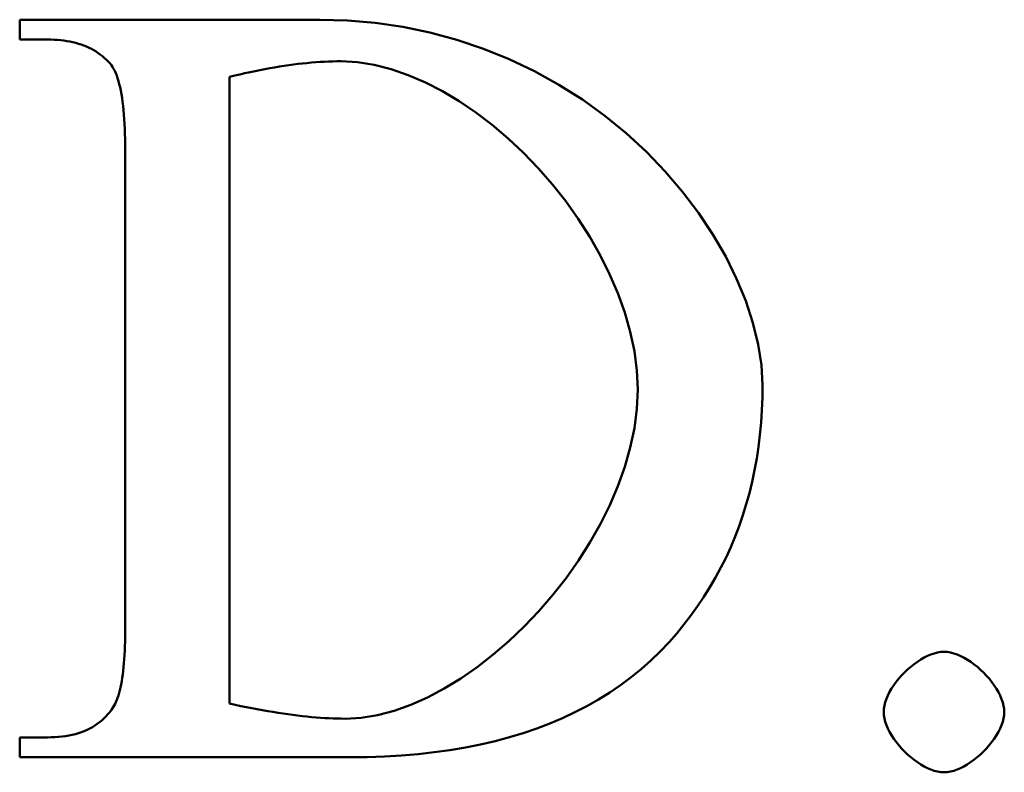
# Model space of a CAD drawing. Header units: millimetres. Extents: x 163 to 2699, y 224 to 730.
# Tile 81 of 168: x 239.78 to 241.79, y 479.05 to 480.58. Entities that reach past the tile are written whole.
import ezdxf

# ---------------------------------------------------------------- set-up
doc = ezdxf.new("R2010")
doc.units = ezdxf.units.MM
doc.layers.add('可見 (ISO)', color=7, linetype='Continuous', lineweight=50)

msp = doc.modelspace()

# ---------------------------------------------------------------- linework, layer by layer
at = {"layer": '可見 (ISO)'}
for p, q in [((239.784, 480.5778), (240.3943, 480.5778)), ((239.784, 480.5374), (239.784, 480.5778)), ((239.8404, 480.5374), (239.784, 480.5374)), ((240.2105, 480.4614), (240.2105, 479.1869)), ((239.9985, 479.3437), (239.9985, 480.3119)), ((239.784, 479.1183), (239.8404, 479.1183)), ((239.784, 479.0778), (239.784, 479.1183)), ((240.4543, 479.0778), (239.784, 479.0778))]:
    msp.add_line(p, q, dxfattribs=at)
at = {"layer": '可見 (ISO)', "flags": 128}
for points in [[(240.3943, 480.5778), (240.4504, 480.5762), (240.5065, 480.5713), (240.5624, 480.5632), (240.6178, 480.5517), (240.6726, 480.5368), (240.7264, 480.5188), (240.779, 480.4975), (240.8302, 480.473), (240.8798, 480.4456), (240.9276, 480.4153), (240.9733, 480.3823), (241.0167, 480.3468), (241.0577, 480.3091), (241.096, 480.2693), (241.1314, 480.2278), (241.1638, 480.1848), (241.1931, 480.1408), (241.2189, 480.096), (241.2412, 480.0508), (241.2597, 480.0057), (241.2744, 479.9611), (241.2851, 479.9175), (241.2916, 479.8753), (241.2938, 479.8352)], [(239.9678, 480.4884), (239.9642, 480.4924), (239.9604, 480.4962), (239.9565, 480.4998), (239.9524, 480.5033), (239.9481, 480.5066), (239.9438, 480.5098), (239.9393, 480.5128), (239.9346, 480.5156), (239.9298, 480.5182), (239.9249, 480.5207), (239.9198, 480.523), (239.9145, 480.5251), (239.9091, 480.5271), (239.9036, 480.5289), (239.8979, 480.5305), (239.8921, 480.5319), (239.8862, 480.5332), (239.8801, 480.5343), (239.8738, 480.5352), (239.8674, 480.536), (239.8609, 480.5366), (239.8542, 480.537), (239.8474, 480.5373), (239.8404, 480.5374)], [(239.9985, 480.3119), (239.9984, 480.3234), (239.9983, 480.3346), (239.998, 480.3455), (239.9976, 480.3559), (239.9971, 480.366), (239.9966, 480.3758), (239.9959, 480.3851), (239.9951, 480.3941), (239.9942, 480.4028), (239.9931, 480.411), (239.992, 480.4189), (239.9908, 480.4265), (239.9895, 480.4336), (239.988, 480.4404), (239.9865, 480.4469), (239.9848, 480.453), (239.9831, 480.4587), (239.9812, 480.464), (239.9793, 480.469), (239.9772, 480.4736), (239.975, 480.4778), (239.9727, 480.4817), (239.9703, 480.4852), (239.9678, 480.4884)], [(240.4372, 480.4933), (240.4289, 480.4932), (240.4204, 480.493), (240.4119, 480.4928), (240.4033, 480.4924), (240.3946, 480.4919), (240.3858, 480.4913), (240.3769, 480.4905), (240.3679, 480.4897), (240.3588, 480.4888), (240.3496, 480.4877), (240.3403, 480.4866), (240.3309, 480.4853), (240.3214, 480.4839), (240.3118, 480.4824), (240.3021, 480.4808), (240.2923, 480.4791), (240.2824, 480.4773), (240.2724, 480.4753), (240.2624, 480.4733), (240.2522, 480.4711), (240.2419, 480.4689), (240.2315, 480.4665), (240.221, 480.464), (240.2105, 480.4614)], [(241.0401, 479.8254), (241.0384, 479.8643), (241.0333, 479.9036), (241.0251, 479.9431), (241.0139, 479.9825), (240.9998, 480.0217), (240.9831, 480.0605), (240.964, 480.0988), (240.9426, 480.1363), (240.9192, 480.1729), (240.8938, 480.2085), (240.8666, 480.2427), (240.8379, 480.2756), (240.8079, 480.3068), (240.7766, 480.3362), (240.7443, 480.3637), (240.7112, 480.389), (240.6774, 480.412), (240.6431, 480.4325), (240.6085, 480.4503), (240.5738, 480.4653), (240.5391, 480.4773), (240.5047, 480.486), (240.4706, 480.4914), (240.4372, 480.4933)], [(241.2938, 479.8352), (241.2935, 479.8093), (241.2925, 479.7838), (241.2908, 479.7586), (241.2885, 479.7338), (241.2856, 479.7094), (241.2819, 479.6853), (241.2776, 479.6615), (241.2727, 479.6381), (241.2671, 479.6151), (241.2608, 479.5924), (241.2539, 479.5701), (241.2463, 479.5481), (241.2381, 479.5265), (241.2292, 479.5052), (241.2196, 479.4843), (241.2094, 479.4637), (241.1985, 479.4435), (241.187, 479.4236), (241.1748, 479.4041), (241.1619, 479.385), (241.1484, 479.3662), (241.1342, 479.3477), (241.1194, 479.3296), (241.1039, 479.3119)], [(240.4458, 479.1562), (240.4782, 479.1581), (240.5113, 479.1635), (240.5448, 479.1723), (240.5787, 479.1844), (240.6127, 479.1994), (240.6467, 479.2174), (240.6804, 479.238), (240.7137, 479.2611), (240.7464, 479.2865), (240.7783, 479.3141), (240.8092, 479.3437), (240.839, 479.375), (240.8674, 479.4079), (240.8944, 479.4423), (240.9196, 479.4779), (240.943, 479.5146), (240.9642, 479.5522), (240.9833, 479.5905), (240.9999, 479.6294), (241.0139, 479.6686), (241.0251, 479.7079), (241.0333, 479.7473), (241.0384, 479.7865), (241.0401, 479.8254)], [(239.974, 479.1795), (239.976, 479.1828), (239.9779, 479.1863), (239.9797, 479.1901), (239.9814, 479.1943), (239.9831, 479.1988), (239.9847, 479.2036), (239.9862, 479.2087), (239.9876, 479.2141), (239.9889, 479.2199), (239.9901, 479.2259), (239.9913, 479.2323), (239.9923, 479.239), (239.9933, 479.246), (239.9942, 479.2533), (239.995, 479.2609), (239.9957, 479.2689), (239.9964, 479.2771), (239.9969, 479.2857), (239.9974, 479.2946), (239.9978, 479.3038), (239.9981, 479.3133), (239.9983, 479.3231), (239.9984, 479.3333), (239.9985, 479.3437)], [(241.1039, 479.3119), (241.0857, 479.2928), (241.0668, 479.2745), (241.0471, 479.257), (241.0266, 479.2404), (241.0053, 479.2245), (240.9833, 479.2095), (240.9605, 479.1953), (240.9369, 479.1818), (240.9126, 479.1692), (240.8874, 479.1575), (240.8615, 479.1465), (240.8349, 479.1363), (240.8074, 479.127), (240.7792, 479.1184), (240.7502, 479.1107), (240.7204, 479.1038), (240.6899, 479.0977), (240.6585, 479.0924), (240.6264, 479.088), (240.5936, 479.0843), (240.5599, 479.0815), (240.5255, 479.0794), (240.4903, 479.0782), (240.4543, 479.0778)], [(241.5401, 479.1697), (241.5405, 479.1763), (241.5416, 479.1829), (241.5433, 479.1898), (241.5457, 479.1967), (241.5487, 479.2036), (241.5522, 479.2106), (241.5562, 479.2175), (241.5607, 479.2244), (241.5657, 479.2311), (241.571, 479.2377), (241.5766, 479.2441), (241.5826, 479.2503), (241.5888, 479.2562), (241.5952, 479.2618), (241.6018, 479.2671), (241.6086, 479.2719), (241.6154, 479.2764), (241.6223, 479.2804), (241.6293, 479.2838), (241.6362, 479.2868), (241.643, 479.2891), (241.6497, 479.2908), (241.6563, 479.2919), (241.6627, 479.2923)], [(241.6627, 479.2923), (241.6692, 479.2919), (241.6759, 479.2908), (241.6827, 479.2891), (241.6896, 479.2867), (241.6966, 479.2837), (241.7035, 479.2802), (241.7105, 479.2762), (241.7173, 479.2717), (241.7241, 479.2667), (241.7307, 479.2614), (241.7371, 479.2558), (241.7433, 479.2498), (241.7492, 479.2436), (241.7548, 479.2372), (241.76, 479.2306), (241.7649, 479.2238), (241.7693, 479.217), (241.7733, 479.2101), (241.7768, 479.2031), (241.7797, 479.1962), (241.7821, 479.1894), (241.7838, 479.1827), (241.7849, 479.1761), (241.7852, 479.1697)], [(239.8404, 479.1183), (239.8481, 479.1184), (239.8557, 479.1187), (239.8631, 479.1192), (239.8703, 479.12), (239.8773, 479.1209), (239.8841, 479.1221), (239.8907, 479.1235), (239.8972, 479.1251), (239.9034, 479.1269), (239.9094, 479.1289), (239.9153, 479.1311), (239.921, 479.1336), (239.9264, 479.1362), (239.9317, 479.1391), (239.9368, 479.1422), (239.9417, 479.1455), (239.9464, 479.149), (239.9509, 479.1527), (239.9552, 479.1567), (239.9593, 479.1608), (239.9633, 479.1652), (239.967, 479.1697), (239.9706, 479.1745), (239.974, 479.1795)], [(240.2105, 479.1869), (240.222, 479.1844), (240.2335, 479.182), (240.2447, 479.1797), (240.2558, 479.1775), (240.2668, 479.1754), (240.2776, 479.1735), (240.2882, 479.1716), (240.2987, 479.1699), (240.3091, 479.1682), (240.3192, 479.1667), (240.3293, 479.1652), (240.3392, 479.1639), (240.3489, 479.1627), (240.3585, 479.1616), (240.3679, 479.1605), (240.3771, 479.1596), (240.3863, 479.1588), (240.3952, 479.1582), (240.404, 479.1576), (240.4127, 479.1571), (240.4212, 479.1567), (240.4295, 479.1565), (240.4377, 479.1563), (240.4458, 479.1562)], [(241.6627, 479.0472), (241.6563, 479.0475), (241.6497, 479.0486), (241.643, 479.0504), (241.6362, 479.0528), (241.6293, 479.0557), (241.6223, 479.0593), (241.6154, 479.0633), (241.6086, 479.0678), (241.6018, 479.0727), (241.5952, 479.078), (241.5888, 479.0837), (241.5826, 479.0896), (241.5766, 479.0958), (241.571, 479.1023), (241.5657, 479.1089), (241.5607, 479.1156), (241.5562, 479.1225), (241.5522, 479.1294), (241.5487, 479.1363), (241.5457, 479.1432), (241.5433, 479.15), (241.5416, 479.1568), (241.5405, 479.1633), (241.5401, 479.1697)], [(241.7852, 479.1697), (241.7849, 479.1633), (241.7838, 479.1568), (241.782, 479.15), (241.7796, 479.1432), (241.7767, 479.1363), (241.7731, 479.1294), (241.7691, 479.1225), (241.7646, 479.1156), (241.7597, 479.1089), (241.7544, 479.1023), (241.7487, 479.0958), (241.7428, 479.0896), (241.7366, 479.0837), (241.7301, 479.078), (241.7235, 479.0727), (241.7168, 479.0678), (241.7099, 479.0633), (241.703, 479.0593), (241.6961, 479.0557), (241.6892, 479.0528), (241.6824, 479.0504), (241.6756, 479.0486), (241.6691, 479.0475), (241.6627, 479.0472)]]:
    msp.add_lwpolyline(points, dxfattribs=at)

doc.saveas('drawing.dxf')
